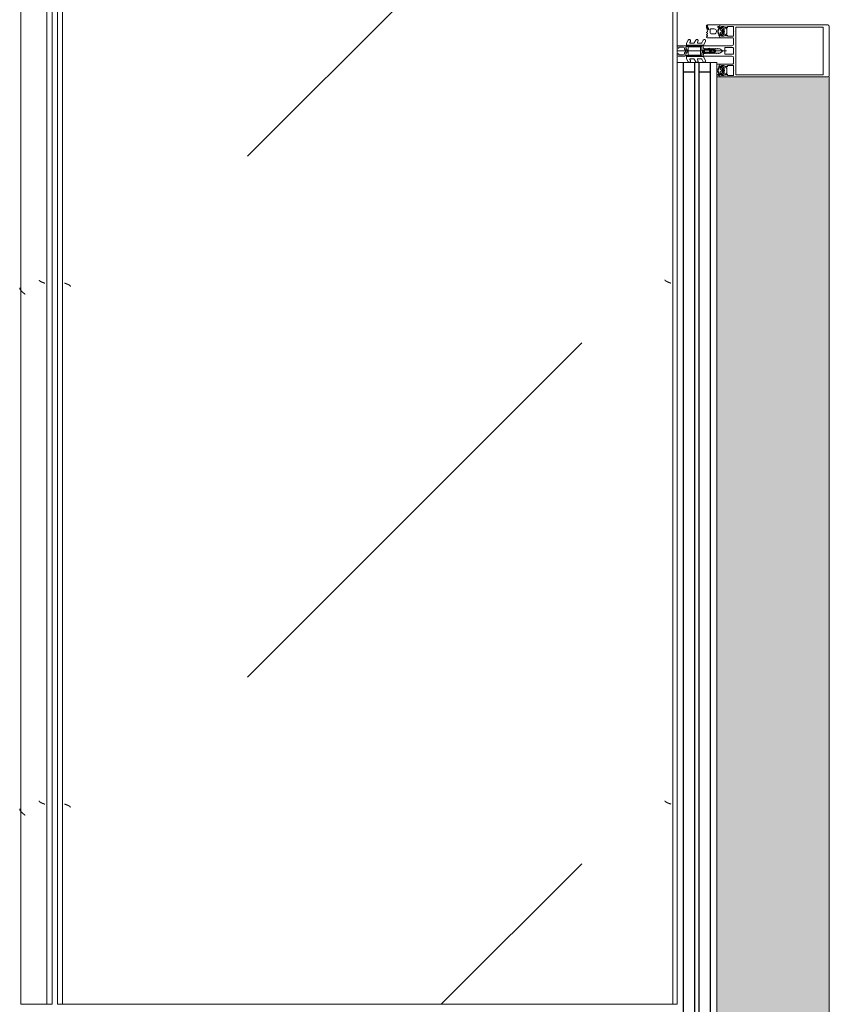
# Model space of a CAD drawing. Header units: millimetres. Extents: x -5460 to 47962, y 30005 to 103451.
# Tile 74 of 192: x 9296 to 10074, y 53691 to 54636. Entities that reach past the tile are written whole.
import ezdxf

# ---------------------------------------------------------------- set-up
doc = ezdxf.new("R2010")
doc.units = ezdxf.units.MM
for name, color, linetype, lineweight in [('A-DETL-GENF-OTLN', 7, 'Continuous', 9), ('A-GLAZ-CURT-OTLN', 7, 'Continuous', 9), ('A-GLAZ-CWMG-OTLN', 7, 'Continuous', 9), ('M-EQPM-____-OTLN', 7, 'Continuous', 9)]:
    doc.layers.add(name, color=color, linetype=linetype, lineweight=lineweight)

# ---------------------------------------------------------------- blocks, each defined once
blk = doc.blocks.new('FP_251-ВКК_01_К1_З_ЭОМ_кабель_')
at = {"layer": 'M-EQPM-____-OTLN', "color": 7, "true_color": 0xffffff}
for p, q in [((1041.37, 585.91), (1041.32, 585.79)), ((1041.42, 586.03), (1041.37, 585.91)), ((1041.46, 586.16), (1041.42, 586.03)), ((1041.51, 586.29), (1041.46, 586.16)), ((1041.56, 586.42), (1041.51, 586.29)), ((1041.61, 586.54), (1041.56, 586.42)), ((1041.66, 586.67), (1041.61, 586.54)), ((1041.71, 586.8), (1041.66, 586.67)), ((1041.76, 586.94), (1041.71, 586.8)), ((1041.8, 587.07), (1041.76, 586.94)), ((1041.85, 587.2), (1041.8, 587.07)), ((1041.9, 587.33), (1041.85, 587.2)), ((1041.95, 587.47), (1041.9, 587.33)), ((1042, 587.6), (1041.95, 587.47)), ((1042.05, 587.73), (1042, 587.6)), ((1042.1, 587.87), (1042.05, 587.73)), ((1042.14, 588), (1042.1, 587.87)), ((1541.37, 585.91), (1541.32, 585.79)), ((1541.42, 586.03), (1541.37, 585.91)), ((1541.46, 586.16), (1541.42, 586.03)), ((1541.51, 586.29), (1541.46, 586.16)), ((1541.56, 586.42), (1541.51, 586.29)), ((1541.61, 586.54), (1541.56, 586.42)), ((1541.66, 586.67), (1541.61, 586.54)), ((1541.71, 586.8), (1541.66, 586.67)), ((1541.76, 586.94), (1541.71, 586.8)), ((1541.8, 587.07), (1541.76, 586.94)), ((1541.85, 587.2), (1541.8, 587.07)), ((1541.9, 587.33), (1541.85, 587.2)), ((1541.95, 587.47), (1541.9, 587.33)), ((1542, 587.6), (1541.95, 587.47)), ((1542.05, 587.73), (1542, 587.6)), ((1542.1, 587.87), (1542.05, 587.73)), ((1542.14, 588), (1542.1, 587.87)), ((1039.1, 582.49), (1039.05, 582.49)), ((1039.15, 582.5), (1039.1, 582.49)), ((1039.19, 582.51), (1039.15, 582.5)), ((1039.24, 582.52), (1039.19, 582.51)), ((1039.29, 582.54), (1039.24, 582.52)), ((1039.34, 582.56), (1039.29, 582.54)), ((1039.38, 582.58), (1039.34, 582.56)), ((1039.43, 582.61), (1039.38, 582.58)), ((1039.48, 582.64), (1039.43, 582.61)), ((1039.53, 582.67), (1039.48, 582.64)), ((1039.57, 582.71), (1039.53, 582.67)), ((1039.62, 582.75), (1039.57, 582.71)), ((1039.67, 582.79), (1039.62, 582.75)), ((1039.72, 582.83), (1039.67, 582.79)), ((1039.76, 582.88), (1039.72, 582.83)), ((1039.81, 582.93), (1039.76, 582.88)), ((1039.86, 582.98), (1039.81, 582.93)), ((1039.91, 583.04), (1039.86, 582.98)), ((1039.95, 583.1), (1039.91, 583.04)), ((1040, 583.16), (1039.95, 583.1)), ((1040.06, 583.23), (1040.01, 583.17)), ((1040.1, 583.3), (1040.06, 583.23)), ((1040.15, 583.37), (1040.1, 583.3)), ((1040.2, 583.45), (1040.15, 583.37)), ((1040.25, 583.52), (1040.2, 583.45)), ((1040.3, 583.6), (1040.25, 583.52)), ((1040.35, 583.68), (1040.3, 583.6)), ((1040.4, 583.77), (1040.35, 583.68)), ((1040.44, 583.86), (1040.4, 583.77)), ((1040.49, 583.95), (1040.44, 583.86)), ((1040.54, 584.04), (1040.49, 583.95)), ((1040.59, 584.13), (1040.54, 584.04)), ((1040.64, 584.23), (1040.59, 584.13)), ((1040.69, 584.33), (1040.64, 584.23)), ((1040.74, 584.43), (1040.69, 584.33)), ((1040.78, 584.53), (1040.74, 584.43)), ((1040.83, 584.64), (1040.78, 584.53)), ((1040.88, 584.74), (1040.83, 584.64)), ((1040.93, 584.85), (1040.88, 584.74)), ((1040.98, 584.96), (1040.93, 584.85)), ((1041.03, 585.08), (1040.98, 584.96)), ((1041.08, 585.19), (1041.03, 585.08)), ((1041.12, 585.31), (1041.08, 585.19)), ((1041.17, 585.43), (1041.12, 585.31)), ((1041.22, 585.54), (1041.17, 585.43)), ((1041.27, 585.67), (1041.22, 585.54)), ((1041.32, 585.79), (1041.27, 585.67)), ((1539.1, 582.49), (1539.05, 582.49)), ((1539.15, 582.5), (1539.1, 582.49)), ((1539.19, 582.51), (1539.15, 582.5)), ((1539.24, 582.52), (1539.19, 582.51)), ((1539.29, 582.54), (1539.24, 582.52)), ((1539.34, 582.56), (1539.29, 582.54)), ((1539.38, 582.58), (1539.34, 582.56)), ((1539.43, 582.61), (1539.38, 582.58)), ((1539.48, 582.64), (1539.43, 582.61)), ((1539.53, 582.67), (1539.48, 582.64)), ((1539.57, 582.71), (1539.53, 582.67)), ((1539.62, 582.75), (1539.57, 582.71)), ((1539.67, 582.79), (1539.62, 582.75)), ((1539.72, 582.83), (1539.67, 582.79)), ((1539.76, 582.88), (1539.72, 582.83)), ((1539.81, 582.93), (1539.76, 582.88)), ((1539.86, 582.98), (1539.81, 582.93)), ((1539.91, 583.04), (1539.86, 582.98)), ((1539.95, 583.1), (1539.91, 583.04)), ((1540, 583.16), (1539.95, 583.1)), ((1540.06, 583.23), (1540.01, 583.17)), ((1540.1, 583.3), (1540.06, 583.23)), ((1540.15, 583.37), (1540.1, 583.3)), ((1540.2, 583.45), (1540.15, 583.37)), ((1540.25, 583.52), (1540.2, 583.45)), ((1540.3, 583.6), (1540.25, 583.52)), ((1540.35, 583.68), (1540.3, 583.6)), ((1540.4, 583.77), (1540.35, 583.68)), ((1540.44, 583.86), (1540.4, 583.77)), ((1540.49, 583.95), (1540.44, 583.86)), ((1540.54, 584.04), (1540.49, 583.95)), ((1540.59, 584.13), (1540.54, 584.04)), ((1540.64, 584.23), (1540.59, 584.13)), ((1540.69, 584.33), (1540.64, 584.23)), ((1540.74, 584.43), (1540.69, 584.33)), ((1540.78, 584.53), (1540.74, 584.43)), ((1540.83, 584.64), (1540.78, 584.53)), ((1540.88, 584.74), (1540.83, 584.64)), ((1540.93, 584.85), (1540.88, 584.74)), ((1540.98, 584.96), (1540.93, 584.85)), ((1541.03, 585.08), (1540.98, 584.96)), ((1541.08, 585.19), (1541.03, 585.08)), ((1541.12, 585.31), (1541.08, 585.19)), ((1541.17, 585.43), (1541.12, 585.31)), ((1541.22, 585.54), (1541.17, 585.43)), ((1541.27, 585.67), (1541.22, 585.54)), ((1541.32, 585.79), (1541.27, 585.67))]:
    blk.add_line(p, q, dxfattribs=at)
blk = doc.blocks.new('FP_252-ВКК_01_К1_З_ЭОМ_кабель_')
at = {"layer": 'M-EQPM-____-OTLN', "color": 7, "true_color": 0xffffff}
for p, q in [((1043.48, 9.54), (1043.43, 9.43)), ((1043.53, 9.65), (1043.48, 9.54)), ((1043.58, 9.75), (1043.53, 9.65)), ((1043.63, 9.86), (1043.58, 9.75)), ((1043.68, 9.96), (1043.63, 9.86)), ((1043.73, 10.06), (1043.68, 9.96)), ((1043.78, 10.16), (1043.73, 10.06)), ((1043.83, 10.25), (1043.78, 10.16)), ((1043.88, 10.34), (1043.83, 10.25)), ((1043.93, 10.43), (1043.88, 10.34)), ((1043.97, 10.52), (1043.93, 10.43)), ((1044.02, 10.6), (1043.97, 10.52)), ((1044.07, 10.69), (1044.02, 10.6)), ((1044.12, 10.76), (1044.07, 10.69)), ((1044.17, 10.84), (1044.12, 10.76)), ((1044.22, 10.91), (1044.17, 10.84)), ((1044.27, 10.99), (1044.22, 10.91)), ((1044.32, 11.05), (1044.27, 10.99)), ((1044.37, 11.12), (1044.32, 11.05)), ((1044.42, 11.18), (1044.37, 11.12)), ((1044.47, 11.24), (1044.42, 11.18)), ((1044.51, 11.3), (1044.47, 11.24)), ((1044.56, 11.35), (1044.51, 11.3)), ((1044.61, 11.4), (1044.56, 11.35)), ((1044.66, 11.45), (1044.61, 11.4)), ((1044.71, 11.49), (1044.66, 11.45)), ((1044.76, 11.53), (1044.71, 11.49)), ((1044.81, 11.57), (1044.76, 11.53)), ((1044.86, 11.61), (1044.81, 11.57)), ((1044.91, 11.64), (1044.86, 11.61)), ((1044.96, 11.66), (1044.91, 11.64)), ((1045.01, 11.69), (1044.96, 11.66)), ((1045.05, 11.71), (1045.01, 11.69)), ((1045.1, 11.73), (1045.05, 11.71)), ((1045.15, 11.74), (1045.1, 11.73)), ((1045.2, 11.76), (1045.15, 11.74)), ((1045.25, 11.76), (1045.2, 11.76)), ((1045.3, 11.77), (1045.25, 11.76)), ((1543.48, 9.54), (1543.43, 9.43)), ((1543.53, 9.65), (1543.48, 9.54)), ((1543.58, 9.75), (1543.53, 9.65)), ((1543.63, 9.86), (1543.58, 9.75)), ((1543.68, 9.96), (1543.63, 9.86)), ((1543.73, 10.06), (1543.68, 9.96)), ((1543.78, 10.16), (1543.73, 10.06)), ((1543.83, 10.25), (1543.78, 10.16)), ((1543.88, 10.34), (1543.83, 10.25)), ((1543.93, 10.43), (1543.88, 10.34)), ((1543.97, 10.52), (1543.93, 10.43)), ((1544.02, 10.6), (1543.97, 10.52)), ((1544.07, 10.69), (1544.02, 10.6)), ((1544.12, 10.76), (1544.07, 10.69)), ((1544.17, 10.84), (1544.12, 10.76)), ((1544.22, 10.91), (1544.17, 10.84)), ((1544.27, 10.99), (1544.22, 10.91)), ((1544.32, 11.05), (1544.27, 10.99)), ((1544.37, 11.12), (1544.32, 11.05)), ((1544.42, 11.18), (1544.37, 11.12)), ((1544.47, 11.24), (1544.42, 11.18)), ((1544.51, 11.3), (1544.47, 11.24)), ((1544.56, 11.35), (1544.51, 11.3)), ((1544.61, 11.4), (1544.56, 11.35)), ((1544.66, 11.45), (1544.61, 11.4)), ((1544.71, 11.49), (1544.66, 11.45)), ((1544.76, 11.53), (1544.71, 11.49)), ((1544.81, 11.57), (1544.76, 11.53)), ((1544.86, 11.61), (1544.81, 11.57)), ((1544.91, 11.64), (1544.86, 11.61)), ((1544.96, 11.66), (1544.91, 11.64)), ((1545.01, 11.69), (1544.96, 11.66)), ((1545.05, 11.71), (1545.01, 11.69)), ((1545.1, 11.73), (1545.05, 11.71)), ((1545.15, 11.74), (1545.1, 11.73)), ((1545.2, 11.76), (1545.15, 11.74)), ((1545.25, 11.76), (1545.2, 11.76)), ((1545.3, 11.77), (1545.25, 11.76)), ((1042.26, 6.39), (1042.21, 6.26)), ((1042.31, 6.53), (1042.26, 6.39)), ((1042.35, 6.66), (1042.31, 6.53)), ((1042.4, 6.8), (1042.35, 6.66)), ((1042.45, 6.93), (1042.4, 6.8)), ((1042.5, 7.07), (1042.45, 6.93)), ((1042.55, 7.2), (1042.5, 7.07)), ((1042.6, 7.33), (1042.55, 7.2)), ((1042.65, 7.46), (1042.6, 7.33)), ((1042.7, 7.6), (1042.65, 7.46)), ((1042.75, 7.73), (1042.7, 7.6)), ((1042.8, 7.86), (1042.75, 7.73)), ((1042.85, 7.99), (1042.8, 7.86)), ((1042.89, 8.11), (1042.85, 7.99)), ((1042.94, 8.24), (1042.89, 8.11)), ((1042.99, 8.37), (1042.94, 8.24)), ((1043.04, 8.49), (1042.99, 8.37)), ((1043.09, 8.61), (1043.04, 8.49)), ((1043.14, 8.74), (1043.09, 8.61)), ((1043.19, 8.86), (1043.14, 8.74)), ((1043.24, 8.97), (1043.19, 8.86)), ((1043.29, 9.09), (1043.24, 8.97)), ((1043.34, 9.21), (1043.29, 9.09)), ((1043.39, 9.32), (1043.34, 9.21)), ((1043.43, 9.43), (1043.39, 9.32)), ((1542.26, 6.39), (1542.21, 6.26)), ((1542.31, 6.53), (1542.26, 6.39)), ((1542.35, 6.66), (1542.31, 6.53)), ((1542.4, 6.8), (1542.35, 6.66)), ((1542.45, 6.93), (1542.4, 6.8)), ((1542.5, 7.07), (1542.45, 6.93)), ((1542.55, 7.2), (1542.5, 7.07)), ((1542.6, 7.33), (1542.55, 7.2)), ((1542.65, 7.46), (1542.6, 7.33)), ((1542.7, 7.6), (1542.65, 7.46)), ((1542.75, 7.73), (1542.7, 7.6)), ((1542.8, 7.86), (1542.75, 7.73)), ((1542.85, 7.99), (1542.8, 7.86)), ((1542.89, 8.11), (1542.85, 7.99)), ((1542.94, 8.24), (1542.89, 8.11)), ((1542.99, 8.37), (1542.94, 8.24)), ((1543.04, 8.49), (1542.99, 8.37)), ((1543.09, 8.61), (1543.04, 8.49)), ((1543.14, 8.74), (1543.09, 8.61)), ((1543.19, 8.86), (1543.14, 8.74)), ((1543.24, 8.97), (1543.19, 8.86)), ((1543.29, 9.09), (1543.24, 8.97)), ((1543.34, 9.21), (1543.29, 9.09)), ((1543.39, 9.32), (1543.34, 9.21)), ((1543.43, 9.43), (1543.39, 9.32))]:
    blk.add_line(p, q, dxfattribs=at)
blk = doc.blocks.new('ПР_Низ пояс - Тип 1-10204789-ВКК_01_К1_З_ЭОМ_кабель_')
at = {"layer": 'M-EQPM-____-OTLN', "true_color": 0xffffff}
h = blk.add_hatch(dxfattribs=at)
h.set_pattern_fill('FP_83', style=0, pattern_type=2)
h.set_pattern_definition([(135, (-51460, 6950), (-1000, 1e-13), [50, -1364.214]), (135, (-50960, 6950), (-1000, 1e-13), [50, -1364.214]), (135, (-50960, 7450), (-1000, 1e-13), [50, -1364.214]), (135, (-51674.64, 7664.64), (-1000, 1e-13), [403.55, -1010.664]), (135, (-51174.64, 7664.64), (-1000, 1e-13), [403.55, -1010.664]), (135, (-51674.64, 7164.64), (-1000, 1e-13), [403.55, -1010.664]), (135, (-51174.64, 7164.64), (-1000, 1e-13), [453.55, -960.664])])
h.paths.add_polyline_path([(850, 588), (850, 6.26), (2400, 6.26), (2400, 588), (986.63, 588)])
at = {"layer": 'M-EQPM-____-OTLN', "color": 253, "true_color": 0xaaaaaa}
for p, q in [((850, 590), (850, 595)), ((850, 595), (2400, 595)), ((850, 588), (850, 590)), ((850, 590), (2400, 590)), ((850, 6.26), (850, 588)), ((850, 4.26), (850, 6.26)), ((850, 0), (850, 4.26)), ((850, 4.26), (2400, 4.26)), ((850, 0), (2400, 0))]:
    blk.add_line(p, q, dxfattribs=at)
for name in ['FP_251-ВКК_01_К1_З_ЭОМ_кабель_', 'FP_252-ВКК_01_К1_З_ЭОМ_кабель_']:
    blk.add_blockref(name, (0, 0), dxfattribs=at)
blk = doc.blocks.new('FP_253-ВКК_01_К1_З_ЭОМ_кабель_')
at = {"layer": 'M-EQPM-____-OTLN', "color": 7, "true_color": 0xffffff}
for p, q in [((192.09, 607.14), (192.04, 607)), ((192.14, 607.27), (192.09, 607.14)), ((192.19, 607.41), (192.14, 607.27)), ((192.24, 607.54), (192.19, 607.41)), ((192.29, 607.67), (192.24, 607.54)), ((192.34, 607.81), (192.29, 607.67)), ((192.39, 607.94), (192.34, 607.81)), ((192.44, 608.08), (192.39, 607.94)), ((192.48, 608.21), (192.44, 608.08)), ((192.53, 608.34), (192.48, 608.21)), ((192.58, 608.47), (192.53, 608.34)), ((192.63, 608.6), (192.58, 608.47)), ((192.68, 608.73), (192.63, 608.6)), ((192.73, 608.86), (192.68, 608.73)), ((192.78, 608.98), (192.73, 608.86)), ((192.83, 609.11), (192.78, 608.98)), ((192.88, 609.23), (192.83, 609.11)), ((192.93, 609.36), (192.88, 609.23)), ((192.98, 609.48), (192.93, 609.36)), ((193.02, 609.6), (192.98, 609.48)), ((193.07, 609.72), (193.02, 609.6)), ((193.12, 609.83), (193.07, 609.72)), ((193.17, 609.95), (193.12, 609.83)), ((193.22, 610.06), (193.17, 609.95)), ((193.27, 610.18), (193.22, 610.06)), ((193.32, 610.28), (193.27, 610.18)), ((193.37, 610.39), (193.32, 610.28)), ((193.42, 610.5), (193.37, 610.39)), ((193.47, 610.6), (193.42, 610.5)), ((193.52, 610.7), (193.47, 610.6)), ((193.56, 610.8), (193.52, 610.7)), ((193.61, 610.9), (193.56, 610.8)), ((193.66, 610.99), (193.61, 610.9)), ((193.71, 611.09), (193.66, 610.99)), ((193.76, 611.18), (193.71, 611.09)), ((193.81, 611.26), (193.76, 611.18)), ((193.86, 611.35), (193.81, 611.26)), ((193.91, 611.43), (193.86, 611.35)), ((193.96, 611.51), (193.91, 611.43)), ((194.01, 611.58), (193.96, 611.51)), ((194.06, 611.66), (194.01, 611.58)), ((194.1, 611.73), (194.06, 611.66)), ((194.15, 611.8), (194.1, 611.73)), ((194.2, 611.86), (194.15, 611.8)), ((194.25, 611.93), (194.2, 611.86)), ((194.3, 611.98), (194.25, 611.93)), ((194.35, 612.04), (194.3, 611.98)), ((194.4, 612.09), (194.35, 612.04)), ((194.45, 612.14), (194.4, 612.09)), ((194.5, 612.19), (194.45, 612.14)), ((194.55, 612.24), (194.5, 612.19)), ((194.6, 612.28), (194.55, 612.24)), ((194.64, 612.31), (194.6, 612.28)), ((194.69, 612.35), (194.64, 612.31)), ((194.74, 612.38), (194.69, 612.35)), ((194.79, 612.41), (194.74, 612.38)), ((194.84, 612.43), (194.79, 612.41)), ((194.89, 612.45), (194.84, 612.43)), ((194.94, 612.47), (194.89, 612.45)), ((194.99, 612.49), (194.94, 612.47)), ((195.04, 612.5), (194.99, 612.49)), ((195.09, 612.51), (195.04, 612.5)), ((195.14, 612.51), (195.09, 612.51)), ((692.09, 607.14), (692.04, 607)), ((692.14, 607.27), (692.09, 607.14)), ((692.19, 607.41), (692.14, 607.27)), ((692.24, 607.54), (692.19, 607.41)), ((692.29, 607.67), (692.24, 607.54)), ((692.34, 607.81), (692.29, 607.67)), ((692.39, 607.94), (692.34, 607.81)), ((692.44, 608.08), (692.39, 607.94)), ((692.48, 608.21), (692.44, 608.08)), ((692.53, 608.34), (692.48, 608.21)), ((692.58, 608.47), (692.53, 608.34)), ((692.63, 608.6), (692.58, 608.47)), ((692.68, 608.73), (692.63, 608.6)), ((692.73, 608.86), (692.68, 608.73)), ((692.78, 608.98), (692.73, 608.86)), ((692.83, 609.11), (692.78, 608.98)), ((692.88, 609.23), (692.83, 609.11)), ((692.93, 609.36), (692.88, 609.23)), ((692.98, 609.48), (692.93, 609.36)), ((693.02, 609.6), (692.98, 609.48)), ((693.07, 609.72), (693.02, 609.6)), ((693.12, 609.83), (693.07, 609.72)), ((693.17, 609.95), (693.12, 609.83)), ((693.22, 610.06), (693.17, 609.95)), ((693.27, 610.18), (693.22, 610.06)), ((693.32, 610.28), (693.27, 610.18)), ((693.37, 610.39), (693.32, 610.28)), ((693.42, 610.5), (693.37, 610.39)), ((693.47, 610.6), (693.42, 610.5)), ((693.52, 610.7), (693.47, 610.6)), ((693.56, 610.8), (693.52, 610.7)), ((693.61, 610.9), (693.56, 610.8)), ((693.66, 610.99), (693.61, 610.9)), ((693.71, 611.09), (693.66, 610.99)), ((693.76, 611.18), (693.71, 611.09)), ((693.81, 611.26), (693.76, 611.18)), ((693.86, 611.35), (693.81, 611.26)), ((693.91, 611.43), (693.86, 611.35)), ((693.96, 611.51), (693.91, 611.43)), ((694.01, 611.58), (693.96, 611.51)), ((694.06, 611.66), (694.01, 611.58)), ((694.1, 611.73), (694.06, 611.66)), ((694.15, 611.8), (694.1, 611.73)), ((694.2, 611.86), (694.15, 611.8)), ((694.25, 611.93), (694.2, 611.86)), ((694.3, 611.98), (694.25, 611.93)), ((694.35, 612.04), (694.3, 611.98)), ((694.4, 612.09), (694.35, 612.04)), ((694.45, 612.14), (694.4, 612.09)), ((694.5, 612.19), (694.45, 612.14)), ((694.55, 612.24), (694.5, 612.19)), ((694.6, 612.28), (694.55, 612.24)), ((694.64, 612.31), (694.6, 612.28)), ((694.69, 612.35), (694.64, 612.31)), ((694.74, 612.38), (694.69, 612.35)), ((694.79, 612.41), (694.74, 612.38)), ((694.84, 612.43), (694.79, 612.41)), ((694.89, 612.45), (694.84, 612.43)), ((694.94, 612.47), (694.89, 612.45)), ((694.99, 612.49), (694.94, 612.47)), ((695.04, 612.5), (694.99, 612.49)), ((695.09, 612.51), (695.04, 612.5)), ((695.14, 612.51), (695.09, 612.51))]:
    blk.add_line(p, q, dxfattribs=at)
blk = doc.blocks.new('FP_254-ВКК_01_К1_З_ЭОМ_кабель_')
at = {"layer": 'M-EQPM-____-OTLN', "color": 7, "true_color": 0xffffff}
for p, q in [((181.61, 626.13), (181.52, 626)), ((181.71, 626.25), (181.61, 626.13)), ((181.81, 626.38), (181.71, 626.25)), ((181.91, 626.5), (181.81, 626.38)), ((182, 626.63), (181.91, 626.5)), ((182.1, 626.75), (182, 626.63)), ((182.2, 626.88), (182.1, 626.75)), ((182.3, 627), (182.2, 626.88)), ((182.39, 627.13), (182.3, 627)), ((182.49, 627.25), (182.39, 627.13)), ((182.59, 627.37), (182.49, 627.25)), ((182.68, 627.49), (182.59, 627.37)), ((182.78, 627.61), (182.68, 627.49)), ((182.88, 627.73), (182.78, 627.61)), ((182.98, 627.85), (182.88, 627.73)), ((183.07, 627.96), (182.98, 627.85)), ((183.17, 628.08), (183.07, 627.96)), ((183.27, 628.19), (183.17, 628.08)), ((183.37, 628.31), (183.27, 628.19)), ((183.46, 628.42), (183.37, 628.31)), ((183.56, 628.53), (183.46, 628.42)), ((183.66, 628.64), (183.56, 628.53)), ((183.76, 628.75), (183.66, 628.64)), ((183.85, 628.85), (183.76, 628.75)), ((183.95, 628.95), (183.85, 628.85)), ((184.05, 629.06), (183.95, 628.95)), ((184.15, 629.16), (184.05, 629.06)), ((184.24, 629.26), (184.15, 629.16)), ((184.34, 629.35), (184.24, 629.26)), ((184.44, 629.45), (184.34, 629.35)), ((184.53, 629.54), (184.44, 629.45)), ((184.63, 629.63), (184.53, 629.54)), ((184.73, 629.72), (184.63, 629.63)), ((184.83, 629.81), (184.73, 629.72)), ((184.92, 629.89), (184.83, 629.81)), ((185.02, 629.97), (184.92, 629.89)), ((185.12, 630.05), (185.02, 629.97)), ((185.22, 630.13), (185.12, 630.05)), ((185.31, 630.2), (185.22, 630.13)), ((185.41, 630.27), (185.31, 630.2)), ((185.51, 630.34), (185.41, 630.27)), ((185.61, 630.41), (185.51, 630.34)), ((185.7, 630.47), (185.61, 630.41)), ((185.8, 630.54), (185.7, 630.47)), ((185.9, 630.59), (185.8, 630.54)), ((186, 630.65), (185.9, 630.59)), ((186.09, 630.7), (186, 630.65)), ((186.19, 630.75), (186.09, 630.7)), ((186.29, 630.8), (186.19, 630.75)), ((186.38, 630.85), (186.29, 630.8)), ((186.48, 630.89), (186.38, 630.85)), ((186.58, 630.93), (186.48, 630.89)), ((186.68, 630.96), (186.58, 630.93)), ((186.77, 631), (186.68, 630.96)), ((186.87, 631.03), (186.77, 631)), ((186.97, 631.06), (186.87, 631.03)), ((187.07, 631.08), (186.97, 631.06)), ((187.16, 631.1), (187.07, 631.08)), ((187.26, 631.12), (187.16, 631.1)), ((187.36, 631.14), (187.26, 631.12)), ((187.46, 631.15), (187.36, 631.14)), ((187.55, 631.16), (187.46, 631.15)), ((187.65, 631.16), (187.55, 631.16)), ((681.61, 626.13), (681.52, 626)), ((681.71, 626.25), (681.61, 626.13)), ((681.81, 626.38), (681.71, 626.25)), ((681.91, 626.5), (681.81, 626.38)), ((682, 626.63), (681.91, 626.5)), ((682.1, 626.75), (682, 626.63)), ((682.2, 626.88), (682.1, 626.75)), ((682.3, 627), (682.2, 626.88)), ((682.39, 627.13), (682.3, 627)), ((682.49, 627.25), (682.39, 627.13)), ((682.59, 627.37), (682.49, 627.25)), ((682.68, 627.49), (682.59, 627.37)), ((682.78, 627.61), (682.68, 627.49)), ((682.88, 627.73), (682.78, 627.61)), ((682.98, 627.85), (682.88, 627.73)), ((683.07, 627.96), (682.98, 627.85)), ((683.17, 628.08), (683.07, 627.96)), ((683.27, 628.19), (683.17, 628.08)), ((683.37, 628.31), (683.27, 628.19)), ((683.46, 628.42), (683.37, 628.31)), ((683.56, 628.53), (683.46, 628.42)), ((683.66, 628.64), (683.56, 628.53)), ((683.76, 628.75), (683.66, 628.64)), ((683.85, 628.85), (683.76, 628.75)), ((683.95, 628.95), (683.85, 628.85)), ((684.05, 629.06), (683.95, 628.95)), ((684.15, 629.16), (684.05, 629.06)), ((684.24, 629.26), (684.15, 629.16)), ((684.34, 629.35), (684.24, 629.26)), ((684.44, 629.45), (684.34, 629.35)), ((684.53, 629.54), (684.44, 629.45)), ((684.63, 629.63), (684.53, 629.54)), ((684.73, 629.72), (684.63, 629.63)), ((684.83, 629.81), (684.73, 629.72)), ((684.92, 629.89), (684.83, 629.81)), ((685.02, 629.97), (684.92, 629.89)), ((685.12, 630.05), (685.02, 629.97)), ((685.22, 630.13), (685.12, 630.05)), ((685.31, 630.2), (685.22, 630.13)), ((685.41, 630.27), (685.31, 630.2)), ((685.51, 630.34), (685.41, 630.27)), ((685.61, 630.41), (685.51, 630.34)), ((685.7, 630.47), (685.61, 630.41)), ((685.8, 630.54), (685.7, 630.47)), ((685.9, 630.59), (685.8, 630.54)), ((686, 630.65), (685.9, 630.59)), ((686.09, 630.7), (686, 630.65)), ((686.19, 630.75), (686.09, 630.7)), ((686.29, 630.8), (686.19, 630.75)), ((686.38, 630.85), (686.29, 630.8)), ((686.48, 630.89), (686.38, 630.85)), ((686.58, 630.93), (686.48, 630.89)), ((686.68, 630.96), (686.58, 630.93)), ((686.77, 631), (686.68, 630.96)), ((686.87, 631.03), (686.77, 631)), ((686.97, 631.06), (686.87, 631.03)), ((687.07, 631.08), (686.97, 631.06)), ((687.16, 631.1), (687.07, 631.08)), ((687.26, 631.12), (687.16, 631.1)), ((687.36, 631.14), (687.26, 631.12)), ((687.46, 631.15), (687.36, 631.14)), ((687.55, 631.16), (687.46, 631.15)), ((687.65, 631.16), (687.55, 631.16))]:
    blk.add_line(p, q, dxfattribs=at)
blk = doc.blocks.new('ПР_Перед пояса - Тип 1-10173267-ВКК_01_К1_З_ЭОМ_кабель_')
at = {"layer": 'M-EQPM-____-OTLN', "color": 253, "true_color": 0xaaaaaa}
for p, q in [((0, 626), (0, 630)), ((0, 630), (1550, 630)), ((0, 607), (0, 626)), ((0, 605), (0, 607)), ((0, 600), (0, 605)), ((0, 605), (1550, 605)), ((0, 600), (1550, 600))]:
    blk.add_line(p, q, dxfattribs=at)
for name in ['FP_254-ВКК_01_К1_З_ЭОМ_кабель_', 'FP_253-ВКК_01_К1_З_ЭОМ_кабель_']:
    blk.add_blockref(name, (0, 0), dxfattribs=at)
blk = doc.blocks.new('АРФ_Витраж_Остекление - SI_38mm_TripGlz_1 этаж-6916328-ВКК_01_К1_З_ЭОМ_кабель_')
at = {"layer": 'A-GLAZ-CURT-OTLN', "color": 253, "true_color": 0xaaaaaa}
for p, q in [((904, -38), (904, 0)), ((-904, -38), (904, -38))]:
    blk.add_line(p, q, dxfattribs=at)
at = {"layer": 'A-GLAZ-CURT-OTLN', "color": 253, "lineweight": 25, "true_color": 0xaaaaaa}
for p, q in [((-904, -6), (904, -6)), ((895, -6), (895, -17)), ((-904, -17), (904, -17)), ((-904, -21), (904, -21)), ((895, -21), (895, -32)), ((-904, -32), (904, -32))]:
    blk.add_line(p, q, dxfattribs=at)
blk = doc.blocks.new('Rectangular Mullion - FWS-50-HI_Mull_CovCap-20mm_Mull-105mm-3567267-ВКК_01_К1_З_ЭОМ_кабель_')
at = {"layer": 'A-GLAZ-CWMG-OTLN', "true_color": 0xeaeaea}
blk.add_hatch(color=254, dxfattribs=at).paths.add_polyline_path([(8006.3, 51920), (8096, 51920), (8096, 53700), (7988, 53700), (7988, 51920)])
at = {"layer": 'A-GLAZ-CWMG-OTLN', "color": 253, "true_color": 0xaaaaaa}
blk.add_line((8096, 51920), (8096, 53700), dxfattribs=at)
blk = doc.blocks.new('Rectangular Mullion - HI_CovCap-20mm_Mull-105mm-1992716-ВКК_01_К1_З_ЭОМ_кабель_')
at = {"layer": 'A-DETL-GENF-OTLN', "color": 253, "true_color": 0xaaaaaa}
for p, q in [((-25, 144.5), (-25, 130.68)), ((23.5, 146), (-23.5, 146)), ((25, 130.68), (25, 144.5)), ((-25, 136), (-25, 59.4)), ((-22.9, 135.44), (-22.9, 59.4)), ((22.9, 136), (22.9, 59.4)), ((25, 136), (25, 59.4)), ((-22.24, 46.35), (-21.18, 47.41)), ((-20.47, 47.7), (-17.13, 47.7)), ((-16.42, 47.41), (-15.36, 46.35)), ((-12.6, 53.5), (-12.6, 41.4)), ((-5, 25.5), (-5, 52.5)), ((-3.2, 46.1), (-3.2, 53.5)), ((-2.7, 54), (2.7, 54)), ((0, 47.27), (0, 0)), ((3.2, 53.5), (3.2, 46.1)), ((5, 52.5), (5, 25.5)), ((12.6, 41.4), (12.6, 53.5)), ((15.36, 46.35), (16.42, 47.41)), ((17.13, 47.7), (20.47, 47.7)), ((21.18, 47.41), (22.24, 46.35)), ((-22.3, 40.8), (-22.9, 40.8)), ((-22.9, 40.2), (-21.62, 40.2)), ((-21.76, 44.51), (-22.58, 43.54)), ((-22.27, 39.59), (-22.55, 39.1)), ((-21.2, 42.9), (-21.2, 41.7)), ((-21.07, 39.62), (-21.08, 39.77)), ((-19.5, 43.4), (-20.7, 43.4)), ((-20.7, 41.2), (-20.42, 41.2)), ((-20.48, 39.51), (-20.66, 39.4)), ((-20.16, 41.35), (-19.24, 42.95)), ((-19.97, 39.2), (-20.02, 39.33)), ((-17.65, 44), (-19.95, 44)), ((-19.33, 39.22), (-19.48, 39.08)), ((-18.77, 39.04), (-18.85, 39.17)), ((-18.36, 42.95), (-17.44, 41.35)), ((-18.16, 39.23), (-18.26, 39.06)), ((-16.9, 43.4), (-18.1, 43.4)), ((-17.56, 39.21), (-17.67, 39.31)), ((-17.18, 41.2), (-16.9, 41.2)), ((-17.02, 39.56), (-17.07, 39.36)), ((-16.46, 39.68), (-16.59, 39.75)), ((-16.4, 41.7), (-16.4, 42.9)), ((-15.02, 43.54), (-15.84, 44.51)), ((-14.64, 40.8), (-15.29, 40.8)), ((2.7, 45.6), (-2.7, 45.6)), ((14.64, 40.8), (15.29, 40.8)), ((15.02, 43.54), (15.84, 44.51)), ((16.4, 41.7), (16.4, 42.9)), ((16.46, 39.68), (16.59, 39.75)), ((16.9, 43.4), (18.1, 43.4)), ((17.18, 41.2), (16.9, 41.2)), ((17.02, 39.56), (17.07, 39.36)), ((18.36, 42.95), (17.44, 41.35)), ((17.56, 39.21), (17.67, 39.31)), ((17.65, 44), (19.95, 44)), ((18.16, 39.23), (18.26, 39.06)), ((18.77, 39.04), (18.85, 39.17)), ((20.16, 41.35), (19.24, 42.95)), ((19.33, 39.22), (19.48, 39.08)), ((19.5, 43.4), (20.7, 43.4)), ((19.97, 39.2), (20.02, 39.33)), ((20.7, 41.2), (20.42, 41.2)), ((20.48, 39.51), (20.66, 39.4)), ((21.07, 39.62), (21.08, 39.77)), ((21.2, 42.9), (21.2, 41.7)), ((22.9, 40.2), (21.62, 40.2)), ((21.76, 44.51), (22.58, 43.54)), ((22.27, 39.59), (22.55, 39.1)), ((22.3, 40.8), (22.9, 40.8)), ((-2.24, 31), (-2.45, 30.87)), ((-2.45, 30.53), (-2.25, 30.41)), ((-1.89, 34.49), (-2.1, 32.75)), ((-0.87, 36.5), (-1.7, 35.06)), ((-1.33, 33.68), (-1.33, 33.78)), ((-1.25, 31.1), (0.74, 31.1)), ((-1.12, 34.47), (-0.43, 35.65)), ((-0.6, 32.5), (-0.6, 32.42)), ((0.84, 33), (-0.1, 33)), ((0.43, 35.65), (1.12, 34.47)), ((0.6, 32.3), (0.93, 32.3)), ((1.02, 31.78), (0.74, 32.06)), ((1.7, 35.06), (0.87, 36.5)), ((1.33, 33.78), (1.33, 33.68)), ((2.1, 32.75), (1.89, 34.49)), ((2.45, 30.87), (2.24, 31)), ((2.25, 30.41), (2.45, 30.53)), ((14.04, 28.99), (13.55, 28.15)), ((15.24, 28.15), (14.75, 28.99)), ((16.25, 28.99), (15.76, 28.15)), ((16.4, 35.6), (16.4, 32.6)), ((17.44, 28.15), (16.96, 28.99)), ((17.4, 31.6), (20.2, 31.6)), ((18.43, 28.95), (17.96, 28.15)), ((19.2, 37.6), (18.4, 37.6)), ((23.1, 29.29), (20.89, 30.27)), ((21.2, 32.6), (21.2, 35.6)), ((24.8, 29.2), (23.51, 29.2)), ((23.55, 28.9), (24.16, 28.9)), ((-7.75, 23.52), (-10.33, 25.01)), ((-9.07, 27.17), (-5.65, 25.19)), ((-9.07, 19.88), (-8.25, 19.41)), ((-7.5, 19.84), (-7.5, 23.08)), ((-5.4, 9.3), (-5.4, 24.76)), ((-3.5, 25), (-4.5, 25)), ((-3.9, 22), (-3.9, 11)), ((-3.4, 22.5), (3.4, 22.5)), ((-3.3, 23.5), (-1.9, 23.5)), ((-1.7, 23.7), (-1.7, 24.9)), ((-1.4, 24.49), (-1.4, 23.99)), ((-1.1, 23.82), (-0.5, 24.17)), ((0.3, 26.2), (-1.09, 26.2)), ((0.43, 25), (0.2, 25)), ((0.34, 25.28), (0.58, 25.52)), ((0.5, 24.17), (1.42, 23.63)), ((1.92, 23.5), (3.3, 23.5)), ((4.5, 25), (3.5, 25)), ((3.9, 11), (3.9, 22)), ((4.3, 22.5), (4.3, 9.4)), ((5.4, 24.76), (5.4, 9.3)), ((5.65, 25.19), (9.07, 27.17)), ((7.5, 23.08), (7.5, 19.84)), ((10.33, 25.01), (7.75, 23.52)), ((8.25, 19.41), (9.07, 19.88)), ((24.56, 28), (23.89, 28)), ((24.76, 28.3), (24.76, 28.2)), ((-7.75, 16.23), (-10.41, 17.77)), ((-7.62, 8.87), (-10.41, 10.48)), ((-9.07, 12.6), (-8.25, 12.12)), ((-7.5, 12.55), (-7.5, 15.8)), ((3.4, 10.5), (-3.4, 10.5)), ((7.5, 15.8), (7.5, 12.55)), ((10.41, 10.48), (7.62, 8.87)), ((10.41, 17.77), (7.75, 16.23)), ((8.25, 12.12), (9.07, 12.6)), ((-5.9, 8.8), (-7.37, 8.8)), ((-5, 1), (-5, 6.7)), ((-2.71, 8.4), (-4.02, 8.4)), ((-3.7, 1.7), (-3.7, 6)), ((-2.7, 7), (-2.13, 7)), ((-1.7, 9), (-2, 8.69)), ((-1.42, 7.29), (-0.71, 8.01)), ((0.71, 8.01), (1.42, 7.29)), ((2, 8.69), (1.7, 9)), ((2.13, 7), (2.7, 7)), ((3.3, 8.4), (2.71, 8.4)), ((3.7, 6), (3.7, 1.7)), ((7.37, 8.8), (5.9, 8.8))]:
    blk.add_line(p, q, dxfattribs=at)
at = {"layer": 'A-DETL-GENF-OTLN', "color": 253, "true_color": 0xaaaaaa, "flags": 128}
for points in [[(22.9, 130.68), (22.9, 140.2), (-22.9, 140.2), (-22.9, 130.68)], [(-19.05, 45.1), (-23.5, 45.1), (-23.5, 42.4), (-22.3, 42.4), (-22.3, 41.8), (-23.1, 41), (-25, 41), (-25, 57.79), (-25, 61)], [(22.9, 61), (22.9, 57.79), (22.9, 56.3), (11.2, 56.3), (-11.2, 56.3), (-22.9, 56.3), (-22.9, 57.79), (-22.9, 61)], [(25, 61), (25, 57.79), (25, 41), (23.1, 41), (22.3, 41.8), (22.3, 42.4), (23.5, 42.4), (23.5, 45.1), (19.05, 45.1)], [(-19.05, 54), (-23.5, 54), (-23.5, 48.3), (-22.3, 48.3), (-22.3, 47.7), (-22.95, 47.05)], [(-14.65, 47.05), (-15.3, 47.7), (-15.3, 48.3), (-14.1, 48.3), (-14.1, 54), (-18.55, 54)], [(-6.5, 54), (-11.2, 54), (-12.1, 54)], [(12.1, 54), (11.2, 54), (6.5, 54)], [(18.55, 54), (14.1, 54), (14.1, 48.3), (15.3, 48.3), (15.3, 47.7), (14.65, 47.05)], [(22.95, 47.05), (22.3, 47.7), (22.3, 48.3), (23.5, 48.3), (23.5, 54), (19.05, 54)], [(-23.5, 40.8), (-25, 40.8), (-25, 38)], [(-22.5, 43.09), (-22, 42.8), (-22, 42.67)], [(-13.1, 40.9), (-14.4, 40.9), (-15.3, 41.8), (-15.3, 42.4), (-14.1, 42.4), (-14.1, 45.1), (-18.55, 45.1)], [(-16.05, 40.2), (-14.75, 40.1), (-16.02, 40.1), (-16.02, 39.94)], [(-15.6, 42.67), (-15.6, 42.8), (-15.1, 43.09)], [(-12.6, 38), (-12.6, 40.8), (-13.95, 40.8)], [(-0.87, 42.8), (-2, 40.84), (-2, 39.84), (-2.5, 39.55), (-2, 39.26), (-2, 38.04), (-2.5, 37.75), (-2, 37.46), (-2, 36.24), (-2.5, 35.95), (-2, 35.66), (-2, 34.44), (-2.5, 34.15), (-2, 33.86), (-2, 32.64), (-2.5, 32.35), (-2, 32.06), (-2, 30.84), (-2.5, 30.55), (-2, 30.26), (-2, 29.04), (-2.5, 28.75), (-2, 28.46), (-2, 27.24), (-2.5, 26.95), (-2.5, 26)], [(2.5, 26), (2, 26.29), (2, 27.51), (2.5, 27.8), (2, 28.09), (2, 29.31), (2.5, 29.6), (2, 29.89), (2, 31.11), (2.5, 31.4), (2, 31.69), (2, 32.91), (2.5, 33.2), (2, 33.49), (2, 34.71), (2.5, 35), (2, 35.29), (2, 36.51), (2.5, 36.8), (2, 37.09), (2, 38.31), (2.5, 38.6), (2, 38.89), (2, 40.84), (0.87, 42.8)], [(13.03, 28.15), (12.6, 28.9), (12.6, 40.8), (13.95, 40.8)], [(18.55, 45.1), (14.1, 45.1), (14.1, 42.4), (15.3, 42.4), (15.3, 41.8), (14.4, 40.9), (13.1, 40.9)], [(16.05, 40.2), (14.75, 40.1), (16.02, 40.1), (16.02, 39.94)], [(15.6, 42.67), (15.6, 42.8), (15.1, 43.09)], [(22.5, 43.09), (22, 42.8), (22, 42.67)], [(23.5, 40.8), (25, 40.8), (25, 29.4)], [(-0.35, 31.99), (0.1, 31.73), (-1.23, 31.6)], [(0.4, 31.8), (0.4, 31.9), (0.4, 32.1)], [(-3.41, 25), (-5, 25), (-5, 9.1)], [(-4.51, 8.95), (-4.3, 11), (-4.3, 22.5)], [(-1.55, 25.25), (-1.17, 25.64), (-0.2, 25.7), (-0.42, 25.6), (-1.25, 24.85)], [(-0.1, 25.3), (-0.1, 25.4), (0, 25.42)], [(5, 1), (5, 25), (3.41, 25)], [(-2.65, 1), (-2.65, 1.4), (-3.4, 1.4)], [(3.4, 1.4), (2.65, 1.4), (2.65, 1)]]:
    blk.add_lwpolyline(points, dxfattribs=at)
blk.add_lwpolyline([(0, 37), (0, 35.9)], close=True, dxfattribs=at)
at = {"layer": 'A-DETL-GENF-OTLN', "color": 253, "true_color": 0xaaaaaa}
for centre, radius, start, end in [((-23.5, 144.5), 1.5, 90, 180), ((23.5, 144.5), 1.5, 360, 90), ((-20.47, 46.7), 1, 90, 135), ((-18.8, 53.94), 0.256, 12.68038, 167.31962), ((-17.13, 46.7), 1, 45, 90), ((-12.1, 53.5), 0.5, 90, 180), ((-6.5, 52.5), 1.5, 360, 90), ((-2.7, 53.5), 0.5, 90, 180), ((2.7, 53.5), 0.5, 0, 90), ((6.5, 52.5), 1.5, 90, 180), ((12.1, 53.5), 0.5, 0, 90), ((17.13, 46.7), 1, 90, 135), ((18.8, 53.94), 0.256, 12.68038, 167.31962), ((20.47, 46.7), 1, 45, 90), ((-22.9, 39.55), 0.65, 90, 270), ((-23.2, 40.8), 0.3, 180, 0), ((-22.59, 46.7), 0.5, 135, 315), ((-22.9, 39.3), 0.4, 269.99999, 330.00626), ((-22.35, 43.35), 0.3, 140.01031, 239.99507), ((-22.3, 41.1), 0.3, 270.90521, 359.98148), ((-21.41, 39.09), 1, 90.82716, 149.99773), ((-18.96, 41.89), 3.14, 165.49788, 194.50212), ((-21.15, 44), 0.8, 22.61561, 140.00332), ((-21.62, 39.7), 0.5, 54.92212, 90), ((-21.42, 39.75), 0.339, 3.00251, 90.82171), ((-18.8, 43.71), 4.4, 234.92212, 305.84121), ((-20.7, 42.9), 0.5, 89.98992, 180.01008), ((-20.7, 41.7), 0.5, 179.98974, 270.01026), ((-20.8, 39.64), 0.272, 183.0147, 299.98901), ((-20.32, 39.23), 0.316, 18.00331, 119.99297), ((-20.42, 41.5), 0.3, 269.98791, 330.00644), ((-19.95, 44.5), 0.5, 202.62239, 269.99966), ((-19.69, 39.29), 0.3, 197.9991, 314.99946), ((-19.5, 43.1), 0.3, 329.99756, 90.00642), ((-19.11, 38.99), 0.316, 32.98956, 135.00901), ((-18.8, 45.04), 0.256, 12.68038, 167.31962), ((-18.52, 39.21), 0.3, 213.00146, 329.99975), ((-18.1, 43.1), 0.3, 89.99872, 209.99731), ((-17.88, 39.07), 0.316, 48.00262, 149.99741), ((-17.65, 44.5), 0.5, 269.99881, 337.37914), ((-17.36, 39.43), 0.3, 227.99716, 345.00452), ((-17.18, 41.5), 0.3, 209.995, 270.01065), ((-16.45, 44), 0.8, 40.00306, 157.37723), ((-16.73, 39.48), 0.3, 63.00317, 164.99853), ((-16.9, 42.9), 0.5, 0.00918, 89.99082), ((-16.9, 41.7), 0.5, 270.00904, 359.99096), ((-16.32, 39.94), 0.3, 243.00899, 359.98883), ((-16.05, 39.9), 0.3, 90, 125.84121), ((-18.64, 41.89), 3.14, 346.80247, 14.483), ((-15.29, 41.1), 0.3, 166.80247, 270), ((-15.01, 46.7), 0.5, 225, 45), ((-15.25, 43.35), 0.3, 299.99829, 40.01132), ((-14.83, 40.53), 0.33, 270.00002, 54.90994), ((-14.75, 40.6), 0.5, 269.99115, 352.82633), ((-13.95, 40.5), 0.3, 90.00299, 172.8115), ((-13.1, 41.4), 0.5, 270, 0), ((-2.7, 46.1), 0.5, 180, 270), ((0, 42.3), 1, 30, 150), ((2.7, 46.1), 0.5, 270, 0), ((13.1, 41.4), 0.5, 180, 270), ((13.95, 40.5), 0.3, 7.1885, 89.99701), ((14.75, 40.6), 0.5, 187.17367, 270.00885), ((14.83, 40.53), 0.33, 125.09006, 269.99998), ((15.01, 46.7), 0.5, 135, 315), ((15.25, 43.35), 0.3, 139.98868, 240.00171), ((15.29, 41.1), 0.3, 270, 13.19753), ((18.64, 41.89), 3.14, 165.517, 193.19753), ((16.45, 44), 0.8, 22.62277, 139.99694), ((16.32, 39.94), 0.3, 180.01117, 296.99101), ((16.05, 39.9), 0.3, 54.15879, 90), ((18.8, 43.71), 4.4, 234.15879, 305.07788), ((16.9, 42.9), 0.5, 90.00918, 179.99082), ((16.9, 41.7), 0.5, 180.00904, 269.99096), ((16.73, 39.48), 0.3, 15.00147, 116.99683), ((17.36, 39.43), 0.3, 194.99548, 312.00284), ((17.18, 41.5), 0.3, 269.98935, 330.005), ((17.65, 44.5), 0.5, 202.62086, 270.00119), ((17.88, 39.07), 0.316, 30.00259, 131.99738), ((18.1, 43.1), 0.3, 330.00269, 90.00128), ((18.52, 39.21), 0.3, 210.00025, 326.99854), ((18.8, 45.04), 0.256, 12.68038, 167.31962), ((19.11, 38.99), 0.316, 44.99099, 147.01044), ((19.5, 43.1), 0.3, 89.99358, 210.00244), ((19.69, 39.29), 0.3, 225.00054, 342.0009), ((19.95, 44.5), 0.5, 270.00034, 337.37761), ((20.32, 39.23), 0.316, 60.00703, 161.99669), ((20.42, 41.5), 0.3, 209.99356, 270.01209), ((21.15, 44), 0.8, 39.99668, 157.38439), ((20.8, 39.64), 0.272, 240.01099, 356.9853), ((20.7, 42.9), 0.5, 359.98992, 90.01008), ((20.7, 41.7), 0.5, 269.98974, 0.01026), ((21.42, 39.75), 0.339, 89.17829, 176.99749), ((21.62, 39.7), 0.5, 90, 125.07788), ((21.41, 39.09), 1, 30.00227, 89.17284), ((18.96, 41.89), 3.14, 345.49788, 14.50212), ((22.3, 41.1), 0.3, 180.01852, 269.09479), ((22.59, 46.7), 0.5, 225, 45), ((22.35, 43.35), 0.3, 300.00493, 39.98969), ((22.9, 39.3), 0.4, 209.99374, 270.00001), ((23.2, 40.8), 0.3, 180, 0), ((22.9, 39.55), 0.65, 270, 90), ((-2.35, 30.7), 0.2, 120, 240), ((17.75, 30.31), 20, 179.72362, 190.22002), ((17.75, 30.31), 20, 173, 178.04971), ((-0.4, 34.31), 1.5, 150, 173), ((-1.25, 30.9), 0.2, 90, 179.3132), ((46.55, 30.33), 48, 179.3132, 184.71248), ((46.55, 30.33), 48, 176, 178.23414), ((-1.23, 31.8), 0.2, 178.23414, 270), ((0.27, 33.67), 1.6, 150, 176), ((0, 36), 1, 90.02865, 150), ((-0.1, 32.5), 0.5, 90, 180), ((-0.1, 32.42), 0.5, 180, 240), ((0, 35.4), 0.5, 90.0573, 150), ((0, 36), 1, 30, 89.97135), ((0, 35.4), 0.5, 30, 89.9427), ((0.2, 31.9), 0.2, 240, 0), ((0.2, 31.8), 0.2, 270, 0), ((0.6, 32.1), 0.2, 90, 180), ((0.6, 31.92), 0.2, 45, 180), ((0.74, 31.5), 0.4, 270, 45), ((0.84, 33.5), 0.5, 270, 3.83017), ((0.93, 31.8), 0.5, 1.77701, 90), ((-0.27, 33.67), 1.6, 4, 30), ((-46.55, 30.33), 48, 354.4962, 1.77701), ((-46.55, 30.33), 48, 3.83017, 4), ((0.4, 34.31), 1.5, 7, 30), ((-17.75, 30.31), 20, 349.77998, 0.27638), ((-17.75, 30.31), 20, 1.95029, 7), ((2.35, 30.7), 0.2, 300, 60), ((14.4, 28.79), 0.41, 30.00523, 149.99477), ((16.6, 28.79), 0.41, 29.9985, 150.0015), ((18.4, 35.6), 2, 90.00207, 179.99793), ((17.4, 32.6), 1, 180.00127, 269.99873), ((18.86, 28.68), 0.51, 63.33857, 148.19306), ((23.89, 38.7), 10.7, 243.33981, 269.99936), ((19.2, 35.6), 2, 359.99744, 90.00256), ((20.2, 32.6), 1, 269.99283, 0.00717), ((20.75, 29.95), 0.35, 66.00158, 241.92521), ((23.55, 35.2), 6.3, 241.92787, 269.99964), ((23.51, 30.2), 1, 246.00621, 269.99547), ((24.16, 28.3), 0.6, 359.98764, 90.01018), ((24.8, 29.4), 0.2, 270.00393, 359.99169), ((-9.81, 18.81), 1.2, 150, 240), ((-9.68, 26.13), 1.3, 154.41173, 240), ((-9.72, 26.04), 1.3, 60, 150), ((-9.72, 18.76), 1.3, 60, 150), ((-8, 19.84), 0.5, 240, 0), ((-8, 23.08), 0.5, 360, 60), ((-5.9, 24.76), 0.5, 360, 60), ((-4.5, 25.5), 0.5, 180, 270), ((-3.3, 22.5), 1, 90, 180), ((-3.4, 22), 0.5, 90, 180), ((-3.5, 26), 1, 270, 0), ((-3.41, 26.5), 1.5, 270, 10.22002), ((-1.9, 23.7), 0.2, 270, 0), ((-1.2, 24.9), 0.5, 135, 180), ((-0.9, 24.49), 0.5, 135, 180), ((-1.2, 23.99), 0.2, 180, 300), ((-1.09, 26.4), 0.2, 184.71248, 270), ((-1.02, 25.5), 0.2, 90, 135), ((-0.42, 25.4), 0.2, 90, 135), ((0, 23.3), 1, 60, 120), ((-0.3, 25.4), 0.2, 360, 90), ((-0.2, 25.5), 0.2, 360, 90), ((0.2, 25.3), 0.3, 180, 270), ((0.2, 25.42), 0.2, 180, 315), ((0.3, 25.8), 0.4, 315, 90), ((0.43, 25.8), 0.8, 270, 354.4962), ((1.92, 24.5), 1, 240, 270), ((3.41, 26.5), 1.5, 169.77998, 270), ((3.5, 26), 1, 180, 270), ((3.3, 22.5), 1, 360, 90), ((3.4, 22), 0.5, 360, 90), ((4.5, 25.5), 0.5, 270, 360), ((5.9, 24.76), 0.5, 120, 180), ((8, 23.08), 0.5, 120, 180), ((8, 19.84), 0.5, 180, 300), ((9.72, 26.04), 1.3, 30, 120), ((9.72, 18.76), 1.3, 30, 120), ((9.68, 26.13), 1.3, 300, 25.58827), ((9.81, 18.81), 1.2, 300, 30), ((13.29, 28.3), 0.3, 209.9964, 330.0036), ((15.5, 28.3), 0.3, 209.9964, 330.0036), ((17.7, 28.3), 0.3, 209.9964, 330.0036), ((24.56, 28.2), 0.2, 269.97732, 0.03798), ((-9.81, 11.52), 1.2, 150, 240), ((-9.72, 11.47), 1.3, 60, 150), ((-8, 12.55), 0.5, 240, 0), ((-8, 15.8), 0.5, 360, 60), ((-3.4, 11), 0.5, 180, 270), ((0, 7.3), 2.4, 45, 135), ((3.4, 11), 0.5, 270, 0), ((8, 15.8), 0.5, 120, 180), ((8, 12.55), 0.5, 180, 300), ((9.72, 11.47), 1.3, 30, 120), ((9.81, 11.52), 1.2, 300, 30), ((-7.37, 9.3), 0.5, 240, 270), ((-5.9, 9.3), 0.5, 270, 0), ((-4, 9.1), 1, 180, 216.8699), ((-4, 6.7), 1, 143.1301, 180), ((-4, 1), 1, 180, 270), ((-5.6, 7.9), 1, 323.1301, 36.8699), ((-4.02, 8.9), 0.5, 174, 270), ((-2.7, 6), 1, 90, 180), ((-3.4, 1.7), 0.3, 180, 270), ((-3.65, 1), 1, 270, 0), ((-2.71, 9.4), 1, 270, 315), ((-2.13, 8), 1, 270, 315), ((0, 7.3), 1, 45, 135), ((2.13, 8), 1, 225, 270), ((2.71, 9.4), 1, 225, 270), ((3.65, 1), 1, 180, 270), ((2.7, 6), 1, 360, 90), ((3.3, 9.4), 1, 270, 0), ((3.4, 1.7), 0.3, 270, 0), ((4, 1), 1, 270, 0), ((5.9, 9.3), 0.5, 180, 270), ((7.37, 9.3), 0.5, 270, 300)]:
    blk.add_arc(centre, radius, start, end, dxfattribs=at)
blk = doc.blocks.new('УТ_Низ пояса - Тип 1-10100463-ВКК_01_К1_З_ЭОМ_кабель_')
at = {"layer": 'M-EQPM-____-OTLN', "true_color": 0xffffff}
h = blk.add_hatch(dxfattribs=at)
h.set_pattern_fill('FP_219', style=0, pattern_type=2)
h.set_pattern_definition([(135, (-50760, 6950), (-1000, 1e-13), [50, -1364.214]), (135, (-50260, 6950), (-1000, 1e-13), [50, -1364.214]), (135, (-50260, 7450), (-1000, 1e-13), [50, -1364.214]), (135, (-50974.64, 7664.64), (-1000, 1e-13), [403.55, -1010.664]), (135, (-50474.64, 7664.64), (-1000, 1e-13), [403.55, -1010.664]), (135, (-50974.64, 7164.64), (-1000, 1e-13), [403.55, -1010.664]), (135, (-50474.64, 7164.64), (-1000, 1e-13), [453.55, -960.664])])
h.paths.add_polyline_path([(6.26, 6.26), (1550, 6.26), (1550, 588), (588, 588), (322.4, 322.4)])
blk = doc.blocks.new('Наметкина 10_РД_АРФ_К1_R21_rvt-1-ВКК_01_К1_З_ЭОМ_кабель_')
at = {"layer": 'A-GLAZ-CURT-OTLN', "color": 253, "lineweight": 9, "true_color": 0xaaaaaa, "rotation": 89.99999999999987}
blk.add_blockref('АРФ_Витраж_Остекление - SI_38mm_TripGlz_1 этаж-6916328-ВКК_01_К1_З_ЭОМ_кабель_', (7950, 52810), dxfattribs=at)
at = {"layer": 'A-GLAZ-CWMG-OTLN', "color": 253, "lineweight": 9, "true_color": 0xaaaaaa, "extrusion": (0, 0, -1), "rotation": 90.00000000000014}
blk.add_blockref('Rectangular Mullion - HI_CovCap-20mm_Mull-105mm-1992716-ВКК_01_К1_З_ЭОМ_кабель_', (-7950, 53725), dxfattribs=at)
at = {"layer": 'A-GLAZ-CWMG-OTLN', "color": 253, "lineweight": 9, "true_color": 0xaaaaaa}
blk.add_blockref('Rectangular Mullion - FWS-50-HI_Mull_CovCap-20mm_Mull-105mm-3567267-ВКК_01_К1_З_ЭОМ_кабель_', (0, 0), dxfattribs=at)
at = {"layer": 'M-EQPM-____-OTLN', "color": 253, "lineweight": 9, "true_color": 0xaaaaaa, "rotation": 89.99999999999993}
for name, p in [('ПР_Перед пояса - Тип 1-10173267-ВКК_01_К1_З_ЭОМ_кабель_', (7950, 52810)), ('ПР_Низ пояс - Тип 1-10204789-ВКК_01_К1_З_ЭОМ_кабель_', (7950, 51960)), ('УТ_Низ пояса - Тип 1-10100463-ВКК_01_К1_З_ЭОМ_кабель_', (7950, 51260))]:
    blk.add_blockref(name, p, dxfattribs=at)

msp = doc.modelspace()

# ---------------------------------------------------------------- block references
at = {"lineweight": 5}
msp.add_blockref('Наметкина 10_РД_АРФ_К1_R21_rvt-1-ВКК_01_К1_З_ЭОМ_кабель_', (1977.65, 881.21), dxfattribs=at)

doc.saveas('drawing.dxf')
